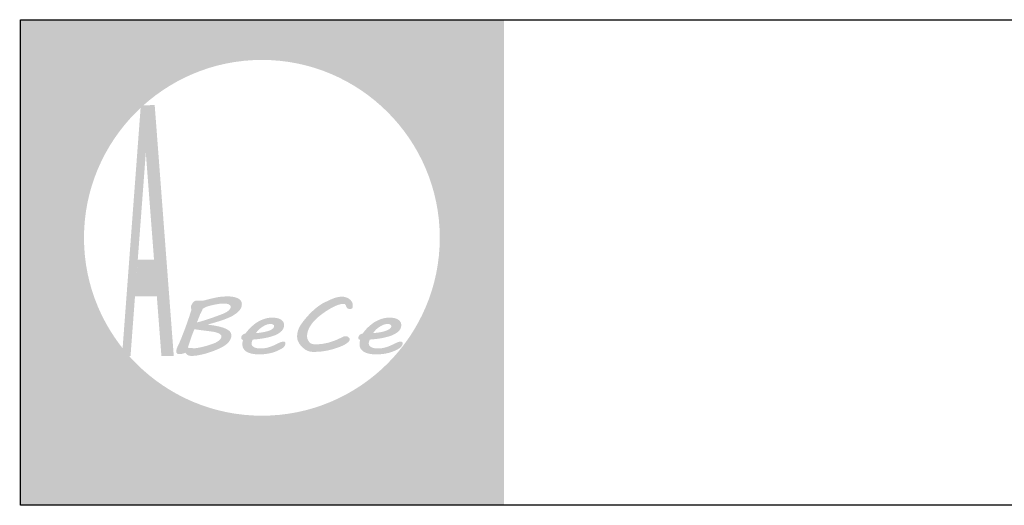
# Model space of a CAD drawing. Header units: millimetres. Extents: x -5773 to -2898, y -9833 to -1081.
# Tile 46 of 53: x -3211 to -3083, y -2702 to -2639. Entities that reach past the tile are written whole.
import ezdxf

# ---------------------------------------------------------------- set-up
doc = ezdxf.new("R2010")
doc.units = ezdxf.units.MM
doc.header["$LTSCALE"] = 25
doc.layers.add('a-tabelka_Nr_pióra__7', color=7, linetype='Continuous', lineweight=13)
doc.layers.add('Warstwa 1', color=7, linetype='Continuous')

msp = doc.modelspace()

# ---------------------------------------------------------------- hatches: boundary and pattern name
at = {"linetype": 'Continuous', "lineweight": 0}
h = msp.add_hatch(color=254, dxfattribs=at)
edge = h.paths.add_edge_path()
edge.add_spline(control_points=[(-3176.58, -2693.48), (-3176.58, -2693.48), (-3176.23, -2693.9), (-3176.23, -2693.9), (-3176.23, -2693.9), (-3175.87, -2693.43), (-3175.87, -2693.43), (-3175.87, -2693.43), (-3176.23, -2693.01), (-3176.23, -2693.01), (-3176.23, -2693.01), (-3176.58, -2693.48), (-3176.58, -2693.48)], knot_values=[0, 0, 0, 0, 0.25, 0.25, 0.25, 0.5, 0.5, 0.5, 0.75, 0.75, 0.75, 1, 1, 1, 1], degree=3, periodic=0)
edge = h.paths.add_edge_path()
edge.add_spline(control_points=[(-3177.72, -2700.67), (-3177.72, -2700.67), (-3177.57, -2701.13), (-3177.57, -2701.13), (-3177.57, -2701.13), (-3177.49, -2701.13), (-3177.49, -2701.13), (-3176.94, -2701.13), (-3176.54, -2700.99), (-3176.32, -2700.71), (-3176.1, -2700.43), (-3175.99, -2699.92), (-3175.99, -2699.18), (-3175.99, -2699.18), (-3175.99, -2694.85), (-3175.99, -2694.85), (-3175.99, -2694.85), (-3176.47, -2694.91), (-3176.47, -2694.91), (-3176.47, -2694.91), (-3176.47, -2699.18), (-3176.47, -2699.18), (-3176.47, -2699.8), (-3176.54, -2700.2), (-3176.7, -2700.39), (-3176.86, -2700.57), (-3177.16, -2700.67), (-3177.59, -2700.67), (-3177.59, -2700.67), (-3177.72, -2700.67), (-3177.72, -2700.67)], knot_values=[0, 0, 0, 0, 0.1, 0.1, 0.1, 0.2, 0.2, 0.2, 0.3, 0.3, 0.3, 0.4, 0.4, 0.4, 0.5, 0.5, 0.5, 0.6, 0.6, 0.6, 0.7, 0.7, 0.7, 0.8, 0.8, 0.8, 0.9, 0.9, 0.9, 1, 1, 1, 1], degree=3, periodic=0)
h = msp.add_hatch(color=254, dxfattribs=at)
edge = h.paths.add_edge_path()
edge.add_spline(control_points=[(-3164.82, -2699.46), (-3164.82, -2699.46), (-3164.82, -2698.96), (-3164.82, -2698.96), (-3164.9, -2698.98), (-3164.98, -2698.99), (-3165.05, -2699), (-3165.12, -2699.01), (-3165.18, -2699.01), (-3165.24, -2699.01), (-3165.5, -2699.01), (-3165.69, -2698.93), (-3165.79, -2698.77), (-3165.89, -2698.61), (-3165.95, -2698.29), (-3165.95, -2697.8), (-3165.95, -2697.8), (-3165.95, -2695.41), (-3165.95, -2695.41), (-3165.95, -2695.41), (-3164.86, -2695.41), (-3164.86, -2695.41), (-3164.86, -2695.41), (-3164.86, -2694.91), (-3164.86, -2694.91), (-3164.86, -2694.91), (-3165.95, -2694.91), (-3165.95, -2694.91), (-3165.95, -2694.91), (-3165.95, -2693.52), (-3165.95, -2693.52), (-3165.95, -2693.52), (-3166.41, -2693.83), (-3166.41, -2693.83), (-3166.41, -2693.83), (-3166.41, -2694.91), (-3166.41, -2694.91), (-3166.41, -2694.91), (-3166.88, -2694.91), (-3166.88, -2694.91), (-3166.88, -2694.91), (-3167.01, -2695.41), (-3167.01, -2695.41), (-3167.01, -2695.41), (-3166.41, -2695.41), (-3166.41, -2695.41), (-3166.41, -2695.41), (-3166.41, -2697.73), (-3166.41, -2697.73), (-3166.41, -2698.42), (-3166.32, -2698.88), (-3166.15, -2699.14), (-3165.98, -2699.4), (-3165.68, -2699.52), (-3165.26, -2699.52), (-3165.2, -2699.52), (-3165.13, -2699.52), (-3165.05, -2699.51), (-3164.98, -2699.5), (-3164.9, -2699.48), (-3164.82, -2699.46)], knot_values=[0, 0, 0, 0, 0.05, 0.05, 0.05, 0.1, 0.1, 0.1, 0.15, 0.15, 0.15, 0.2, 0.2, 0.2, 0.25, 0.25, 0.25, 0.3, 0.3, 0.3, 0.35, 0.35, 0.35, 0.4, 0.4, 0.4, 0.45, 0.45, 0.45, 0.5, 0.5, 0.5, 0.55, 0.55, 0.55, 0.6, 0.6, 0.6, 0.65, 0.65, 0.65, 0.7, 0.7, 0.7, 0.75, 0.75, 0.75, 0.8, 0.8, 0.8, 0.85, 0.85, 0.85, 0.9, 0.9, 0.9, 0.95, 0.95, 0.95, 1, 1, 1, 1], degree=3, periodic=0)
h = msp.add_hatch(color=254, dxfattribs=at)
edge = h.paths.add_edge_path()
edge.add_spline(control_points=[(-3188.72, -2694.91), (-3188.72, -2694.91), (-3188.72, -2701.13), (-3188.72, -2701.13), (-3188.72, -2701.13), (-3188.25, -2701.07), (-3188.25, -2701.07), (-3188.25, -2701.07), (-3188.25, -2698.55), (-3188.25, -2698.55), (-3188.05, -2698.89), (-3187.8, -2699.14), (-3187.51, -2699.31), (-3187.22, -2699.49), (-3186.89, -2699.57), (-3186.53, -2699.57), (-3185.91, -2699.57), (-3185.39, -2699.34), (-3184.97, -2698.89), (-3184.55, -2698.43), (-3184.34, -2697.86), (-3184.34, -2697.19), (-3184.34, -2696.51), (-3184.55, -2695.95), (-3184.97, -2695.49), (-3185.39, -2695.04), (-3185.91, -2694.81), (-3186.53, -2694.81), (-3186.88, -2694.81), (-3187.2, -2694.9), (-3187.49, -2695.07), (-3187.78, -2695.24), (-3188.04, -2695.49), (-3188.25, -2695.81), (-3188.25, -2695.81), (-3188.25, -2694.85), (-3188.25, -2694.85), (-3188.25, -2694.85), (-3188.72, -2694.91), (-3188.72, -2694.91)], knot_values=[0, 0, 0, 0, 0.076923, 0.076923, 0.076923, 0.153846, 0.153846, 0.153846, 0.230769, 0.230769, 0.230769, 0.307692, 0.307692, 0.307692, 0.384615, 0.384615, 0.384615, 0.461538, 0.461538, 0.461538, 0.538462, 0.538462, 0.538462, 0.615385, 0.615385, 0.615385, 0.692308, 0.692308, 0.692308, 0.769231, 0.769231, 0.769231, 0.846154, 0.846154, 0.846154, 0.923077, 0.923077, 0.923077, 1, 1, 1, 1], degree=3, periodic=0)
edge = h.paths.add_edge_path(flags=16)
edge.add_spline(control_points=[(-3188.25, -2697.18), (-3188.25, -2696.66), (-3188.09, -2696.22), (-3187.75, -2695.85), (-3187.42, -2695.49), (-3187.01, -2695.3), (-3186.53, -2695.3), (-3186.06, -2695.3), (-3185.65, -2695.49), (-3185.32, -2695.85), (-3184.98, -2696.22), (-3184.82, -2696.66), (-3184.82, -2697.18), (-3184.82, -2697.7), (-3184.98, -2698.15), (-3185.32, -2698.52), (-3185.65, -2698.88), (-3186.06, -2699.07), (-3186.53, -2699.07), (-3187.01, -2699.07), (-3187.42, -2698.88), (-3187.75, -2698.52), (-3188.09, -2698.15), (-3188.25, -2697.7), (-3188.25, -2697.18)], knot_values=[0, 0, 0, 0, 0.125, 0.125, 0.125, 0.25, 0.25, 0.25, 0.375, 0.375, 0.375, 0.5, 0.5, 0.5, 0.625, 0.625, 0.625, 0.75, 0.75, 0.75, 0.875, 0.875, 0.875, 1, 1, 1, 1], degree=3, periodic=0)
h = msp.add_hatch(color=254, dxfattribs=at)
edge = h.paths.add_edge_path()
edge.add_spline(control_points=[(-3183.67, -2699.52), (-3183.67, -2699.52), (-3183.21, -2699.46), (-3183.21, -2699.46), (-3183.21, -2699.46), (-3183.21, -2697.74), (-3183.21, -2697.74), (-3183.21, -2696.95), (-3183.09, -2696.35), (-3182.87, -2695.94), (-3182.64, -2695.54), (-3182.29, -2695.32), (-3181.82, -2695.27), (-3181.82, -2695.27), (-3181.63, -2694.76), (-3181.63, -2694.76), (-3181.63, -2694.76), (-3181.74, -2694.76), (-3181.74, -2694.76), (-3182.07, -2694.76), (-3182.35, -2694.85), (-3182.59, -2695.03), (-3182.83, -2695.21), (-3183.04, -2695.48), (-3183.21, -2695.83), (-3183.21, -2695.83), (-3183.21, -2694.85), (-3183.21, -2694.85), (-3183.21, -2694.85), (-3183.67, -2694.91), (-3183.67, -2694.91), (-3183.67, -2694.91), (-3183.67, -2699.52), (-3183.67, -2699.52)], knot_values=[0, 0, 0, 0, 0.090909, 0.090909, 0.090909, 0.181818, 0.181818, 0.181818, 0.272727, 0.272727, 0.272727, 0.363636, 0.363636, 0.363636, 0.454545, 0.454545, 0.454545, 0.545455, 0.545455, 0.545455, 0.636364, 0.636364, 0.636364, 0.727273, 0.727273, 0.727273, 0.818182, 0.818182, 0.818182, 0.909091, 0.909091, 0.909091, 1, 1, 1, 1], degree=3, periodic=0)
h = msp.add_hatch(color=254, dxfattribs=at)
edge = h.paths.add_edge_path()
edge.add_spline(control_points=[(-3181.6, -2697.19), (-3181.6, -2697.86), (-3181.39, -2698.43), (-3180.96, -2698.89), (-3180.54, -2699.34), (-3180.02, -2699.57), (-3179.39, -2699.57), (-3178.77, -2699.57), (-3178.25, -2699.34), (-3177.83, -2698.89), (-3177.41, -2698.43), (-3177.2, -2697.86), (-3177.2, -2697.19), (-3177.2, -2696.51), (-3177.41, -2695.95), (-3177.83, -2695.49), (-3178.25, -2695.04), (-3178.77, -2694.81), (-3179.39, -2694.81), (-3180.02, -2694.81), (-3180.55, -2695.04), (-3180.97, -2695.49), (-3181.39, -2695.95), (-3181.6, -2696.51), (-3181.6, -2697.19)], knot_values=[0, 0, 0, 0, 0.125, 0.125, 0.125, 0.25, 0.25, 0.25, 0.375, 0.375, 0.375, 0.5, 0.5, 0.5, 0.625, 0.625, 0.625, 0.75, 0.75, 0.75, 0.875, 0.875, 0.875, 1, 1, 1, 1], degree=3, periodic=0)
edge = h.paths.add_edge_path(flags=16)
edge.add_spline(control_points=[(-3181.12, -2697.18), (-3181.12, -2696.66), (-3180.95, -2696.22), (-3180.61, -2695.85), (-3180.28, -2695.49), (-3179.87, -2695.3), (-3179.39, -2695.3), (-3178.92, -2695.3), (-3178.51, -2695.49), (-3178.18, -2695.85), (-3177.84, -2696.22), (-3177.68, -2696.66), (-3177.68, -2697.18), (-3177.68, -2697.7), (-3177.84, -2698.15), (-3178.18, -2698.52), (-3178.51, -2698.88), (-3178.92, -2699.07), (-3179.39, -2699.07), (-3179.87, -2699.07), (-3180.28, -2698.88), (-3180.61, -2698.52), (-3180.95, -2698.15), (-3181.12, -2697.7), (-3181.12, -2697.18)], knot_values=[0, 0, 0, 0, 0.125, 0.125, 0.125, 0.25, 0.25, 0.25, 0.375, 0.375, 0.375, 0.5, 0.5, 0.5, 0.625, 0.625, 0.625, 0.75, 0.75, 0.75, 0.875, 0.875, 0.875, 1, 1, 1, 1], degree=3, periodic=0)
h = msp.add_hatch(color=254, dxfattribs=at)
edge = h.paths.add_edge_path()
edge.add_spline(control_points=[(-3171.46, -2698.92), (-3171.46, -2698.92), (-3171.46, -2698.26), (-3171.46, -2698.26), (-3171.78, -2698.54), (-3172.07, -2698.74), (-3172.33, -2698.86), (-3172.59, -2698.98), (-3172.85, -2699.04), (-3173.11, -2699.04), (-3173.44, -2699.04), (-3173.74, -2698.95), (-3174.01, -2698.77), (-3174.28, -2698.59), (-3174.49, -2698.34), (-3174.64, -2698.01), (-3174.64, -2698.01), (-3171.38, -2695.9), (-3171.38, -2695.9), (-3171.54, -2695.55), (-3171.77, -2695.28), (-3172.07, -2695.09), (-3172.37, -2694.91), (-3172.72, -2694.81), (-3173.11, -2694.81), (-3173.74, -2694.81), (-3174.26, -2695.04), (-3174.69, -2695.49), (-3175.11, -2695.94), (-3175.32, -2696.51), (-3175.32, -2697.19), (-3175.32, -2697.86), (-3175.11, -2698.43), (-3174.69, -2698.89), (-3174.27, -2699.34), (-3173.75, -2699.57), (-3173.11, -2699.57), (-3172.82, -2699.57), (-3172.55, -2699.52), (-3172.28, -2699.41), (-3172.01, -2699.31), (-3171.74, -2699.14), (-3171.46, -2698.92)], knot_values=[0, 0, 0, 0, 0.071429, 0.071429, 0.071429, 0.142857, 0.142857, 0.142857, 0.214286, 0.214286, 0.214286, 0.285714, 0.285714, 0.285714, 0.357143, 0.357143, 0.357143, 0.428571, 0.428571, 0.428571, 0.5, 0.5, 0.5, 0.571429, 0.571429, 0.571429, 0.642857, 0.642857, 0.642857, 0.714286, 0.714286, 0.714286, 0.785714, 0.785714, 0.785714, 0.857143, 0.857143, 0.857143, 0.928571, 0.928571, 0.928571, 1, 1, 1, 1], degree=3, periodic=0)
edge = h.paths.add_edge_path(flags=16)
edge.add_spline(control_points=[(-3174.81, -2697.58), (-3174.81, -2697.51), (-3174.82, -2697.45), (-3174.82, -2697.39), (-3174.82, -2697.33), (-3174.82, -2697.26), (-3174.82, -2697.17), (-3174.82, -2696.65), (-3174.66, -2696.21), (-3174.33, -2695.85), (-3174, -2695.49), (-3173.59, -2695.31), (-3173.11, -2695.31), (-3172.88, -2695.31), (-3172.68, -2695.35), (-3172.5, -2695.43), (-3172.33, -2695.51), (-3172.18, -2695.63), (-3172.06, -2695.79), (-3172.06, -2695.79), (-3174.81, -2697.58), (-3174.81, -2697.58)], knot_values=[0, 0, 0, 0, 0.142857, 0.142857, 0.142857, 0.285714, 0.285714, 0.285714, 0.428571, 0.428571, 0.428571, 0.571429, 0.571429, 0.571429, 0.714286, 0.714286, 0.714286, 0.857143, 0.857143, 0.857143, 1, 1, 1, 1], degree=3, periodic=0)
h = msp.add_hatch(color=254, dxfattribs=at)
edge = h.paths.add_edge_path()
edge.add_spline(control_points=[(-3167.27, -2699.01), (-3167.27, -2699.01), (-3167.58, -2698.6), (-3167.58, -2698.6), (-3167.78, -2698.75), (-3167.99, -2698.87), (-3168.2, -2698.95), (-3168.41, -2699.03), (-3168.62, -2699.07), (-3168.82, -2699.07), (-3169.3, -2699.07), (-3169.7, -2698.88), (-3170.04, -2698.52), (-3170.38, -2698.15), (-3170.55, -2697.7), (-3170.55, -2697.18), (-3170.55, -2696.67), (-3170.38, -2696.22), (-3170.04, -2695.85), (-3169.7, -2695.49), (-3169.3, -2695.3), (-3168.82, -2695.3), (-3168.6, -2695.3), (-3168.4, -2695.34), (-3168.2, -2695.41), (-3168.01, -2695.48), (-3167.81, -2695.59), (-3167.6, -2695.74), (-3167.6, -2695.74), (-3167.29, -2695.33), (-3167.29, -2695.33), (-3167.52, -2695.15), (-3167.76, -2695.02), (-3168.01, -2694.94), (-3168.26, -2694.85), (-3168.53, -2694.81), (-3168.82, -2694.81), (-3169.45, -2694.81), (-3169.97, -2695.04), (-3170.4, -2695.49), (-3170.82, -2695.94), (-3171.03, -2696.51), (-3171.03, -2697.19), (-3171.03, -2697.86), (-3170.82, -2698.43), (-3170.39, -2698.89), (-3169.97, -2699.34), (-3169.45, -2699.57), (-3168.82, -2699.57), (-3168.56, -2699.57), (-3168.29, -2699.52), (-3168.02, -2699.43), (-3167.75, -2699.33), (-3167.5, -2699.19), (-3167.27, -2699.01)], knot_values=[0, 0, 0, 0, 0.055556, 0.055556, 0.055556, 0.111111, 0.111111, 0.111111, 0.166667, 0.166667, 0.166667, 0.222222, 0.222222, 0.222222, 0.277778, 0.277778, 0.277778, 0.333333, 0.333333, 0.333333, 0.388889, 0.388889, 0.388889, 0.444444, 0.444444, 0.444444, 0.5, 0.5, 0.5, 0.555556, 0.555556, 0.555556, 0.611111, 0.611111, 0.611111, 0.666667, 0.666667, 0.666667, 0.722222, 0.722222, 0.722222, 0.777778, 0.777778, 0.777778, 0.833333, 0.833333, 0.833333, 0.888889, 0.888889, 0.888889, 0.944444, 0.944444, 0.944444, 1, 1, 1, 1], degree=3, periodic=0)
h = msp.add_hatch(color=160, dxfattribs=at)
edge = h.paths.add_edge_path()
edge.add_spline(control_points=[(-3191.96, -2695.87), (-3192.9, -2695.87), (-3193.67, -2696.64), (-3193.67, -2697.58), (-3193.67, -2698.52), (-3192.9, -2699.29), (-3191.96, -2699.29), (-3191.02, -2699.29), (-3190.25, -2698.52), (-3190.25, -2697.58), (-3190.25, -2696.64), (-3191.02, -2695.87), (-3191.96, -2695.87)], knot_values=[0, 0, 0, 0, 0.25, 0.25, 0.25, 0.5, 0.5, 0.5, 0.75, 0.75, 0.75, 1, 1, 1, 1], degree=3, periodic=0)
at = {"layer": 'a-tabelka_Nr_pióra__7', "linetype": 'Continuous', "lineweight": 0}
h = msp.add_hatch(color=256, dxfattribs=at)
edge = h.paths.add_edge_path()
edge.add_spline(control_points=[(-3210.85, -2638.67), (-3210.85, -2638.67), (-3210.85, -2701.56), (-3210.85, -2701.56), (-3210.85, -2701.56), (-3148.1, -2701.56), (-3148.1, -2701.56), (-3148.1, -2701.56), (-3148.1, -2638.67), (-3148.1, -2638.67), (-3148.1, -2638.67), (-3210.85, -2638.67), (-3210.85, -2638.67)], knot_values=[0, 0, 0, 0, 0.25, 0.25, 0.25, 0.5, 0.5, 0.5, 0.75, 0.75, 0.75, 1, 1, 1, 1], degree=3, periodic=0)
edge = h.paths.add_edge_path(flags=16)
edge.add_spline(control_points=[(-3179.47, -2643.88), (-3166.78, -2643.88), (-3156.43, -2654.23), (-3156.43, -2666.92), (-3156.43, -2679.61), (-3166.78, -2689.96), (-3179.47, -2689.96), (-3192.16, -2689.96), (-3202.52, -2679.61), (-3202.52, -2666.92), (-3202.52, -2654.23), (-3192.16, -2643.88), (-3179.47, -2643.88)], knot_values=[0, 0, 0, 0, 0.25, 0.25, 0.25, 0.5, 0.5, 0.5, 0.75, 0.75, 0.75, 1, 1, 1, 1], degree=3, periodic=0)
h = msp.add_hatch(dxfattribs=at)
h.set_pattern_fill('ANSI32', color=256, scale=4.951524, style=0)
h.set_pattern_definition([(45, (-3169.4551, -2703.2846), (-1.31297, 1.31297), []), (45, (-3168.5798, -2703.2846), (-1.31297, 1.31297), [])])
edge = h.paths.add_edge_path()
edge.add_spline(control_points=[(-3195.91, -2674.49), (-3195.91, -2674.49), (-3193.11, -2674.49), (-3193.11, -2674.49), (-3193.11, -2674.49), (-3192.49, -2682.21), (-3192.49, -2682.21), (-3192.49, -2682.21), (-3190.89, -2682.21), (-3190.89, -2682.21), (-3190.89, -2682.21), (-3193.37, -2649.78), (-3193.37, -2649.78), (-3193.37, -2649.78), (-3195.16, -2649.78), (-3195.16, -2649.78), (-3195.16, -2649.78), (-3197.59, -2682.21), (-3197.59, -2682.21), (-3197.59, -2682.21), (-3196.49, -2682.21), (-3196.49, -2682.21), (-3196.49, -2682.21), (-3195.91, -2674.49), (-3195.91, -2674.49)], knot_values=[0, 0, 0, 0, 0.125, 0.125, 0.125, 0.25, 0.25, 0.25, 0.375, 0.375, 0.375, 0.5, 0.5, 0.5, 0.625, 0.625, 0.625, 0.75, 0.75, 0.75, 0.875, 0.875, 0.875, 1, 1, 1, 1], degree=3, periodic=0)
edge = h.paths.add_edge_path(flags=16)
edge.add_spline(control_points=[(-3195.91, -2674.49), (-3195.91, -2674.49), (-3196.49, -2682.21), (-3196.49, -2682.21), (-3196.49, -2682.21), (-3197.59, -2682.21), (-3197.59, -2682.21), (-3197.59, -2682.21), (-3195.16, -2649.78), (-3195.16, -2649.78), (-3195.16, -2649.78), (-3193.37, -2649.78), (-3193.37, -2649.78), (-3193.37, -2649.78), (-3190.89, -2682.21), (-3190.89, -2682.21), (-3190.89, -2682.21), (-3192.49, -2682.21), (-3192.49, -2682.21), (-3192.49, -2682.21), (-3193.11, -2674.49), (-3193.11, -2674.49), (-3193.11, -2674.49), (-3195.91, -2674.49), (-3195.91, -2674.49)], knot_values=[0, 0, 0, 0, 0.125, 0.125, 0.125, 0.25, 0.25, 0.25, 0.375, 0.375, 0.375, 0.5, 0.5, 0.5, 0.625, 0.625, 0.625, 0.75, 0.75, 0.75, 0.875, 0.875, 0.875, 1, 1, 1, 1], degree=3, periodic=0)
edge = h.paths.add_edge_path(flags=0)
edge.add_spline(control_points=[(-3193.44, -2669.75), (-3193.44, -2669.75), (-3195.54, -2669.75), (-3195.54, -2669.75), (-3195.54, -2669.75), (-3194.51, -2655.9), (-3194.51, -2655.9), (-3194.51, -2655.9), (-3193.44, -2669.75), (-3193.44, -2669.75)], knot_values=[0, 0, 0, 0, 0.333333, 0.333333, 0.333333, 0.666667, 0.666667, 0.666667, 1, 1, 1, 1], degree=3, periodic=0)
edge = h.paths.add_edge_path(flags=0)
edge.add_spline(control_points=[(-3193.44, -2669.75), (-3193.44, -2669.75), (-3194.51, -2655.9), (-3194.51, -2655.9), (-3194.51, -2655.9), (-3195.54, -2669.75), (-3195.54, -2669.75), (-3195.54, -2669.75), (-3193.44, -2669.75), (-3193.44, -2669.75)], knot_values=[0, 0, 0, 0, 0.333333, 0.333333, 0.333333, 0.666667, 0.666667, 0.666667, 1, 1, 1, 1], degree=3, periodic=0)
h = msp.add_hatch(color=256, dxfattribs=at)
edge = h.paths.add_edge_path()
edge.add_spline(control_points=[(-3183.43, -2679.57), (-3183.43, -2679.39), (-3183.49, -2679.22), (-3183.61, -2679.07), (-3183.73, -2678.93), (-3183.92, -2678.8), (-3184.18, -2678.68), (-3184.43, -2678.57), (-3184.75, -2678.47), (-3185.14, -2678.38), (-3185.53, -2678.3), (-3185.99, -2678.22), (-3186.52, -2678.16), (-3185.85, -2677.98), (-3185.24, -2677.8), (-3184.7, -2677.62), (-3184.15, -2677.44), (-3183.68, -2677.24), (-3183.29, -2677.03), (-3182.9, -2676.81), (-3182.6, -2676.58), (-3182.39, -2676.34), (-3182.17, -2676.09), (-3182.07, -2675.81), (-3182.07, -2675.5), (-3182.07, -2675.32), (-3182.12, -2675.16), (-3182.22, -2675.04), (-3182.33, -2674.91), (-3182.47, -2674.81), (-3182.64, -2674.73), (-3182.82, -2674.65), (-3183.02, -2674.6), (-3183.24, -2674.56), (-3183.46, -2674.52), (-3183.7, -2674.51), (-3183.94, -2674.51), (-3184.13, -2674.51), (-3184.31, -2674.52), (-3184.5, -2674.53), (-3184.68, -2674.54), (-3184.86, -2674.56), (-3185.06, -2674.59), (-3185.25, -2674.62), (-3185.45, -2674.66), (-3185.67, -2674.71), (-3185.88, -2674.76), (-3186.12, -2674.81), (-3186.38, -2674.88), (-3186.55, -2674.93), (-3186.69, -2674.96), (-3186.8, -2674.99), (-3186.9, -2675.02), (-3186.99, -2675.04), (-3187.06, -2675.05), (-3187.12, -2675.06), (-3187.18, -2675.07), (-3187.22, -2675.08), (-3187.26, -2675.08), (-3187.31, -2675.08), (-3187.35, -2675.08), (-3187.45, -2675.08), (-3187.56, -2675.08), (-3187.67, -2675.07), (-3187.8, -2675.06), (-3187.9, -2675.06), (-3187.97, -2675.06), (-3188.05, -2675.06), (-3188.13, -2675.08), (-3188.2, -2675.13), (-3188.27, -2675.17), (-3188.33, -2675.23), (-3188.39, -2675.3), (-3188.45, -2675.37), (-3188.5, -2675.45), (-3188.54, -2675.53), (-3188.59, -2675.61), (-3188.62, -2675.68), (-3188.64, -2675.74), (-3188.64, -2675.74), (-3188.63, -2675.73), (-3188.63, -2675.73), (-3188.63, -2675.73), (-3188.67, -2675.82), (-3188.67, -2675.82), (-3188.67, -2675.82), (-3188.66, -2675.89), (-3188.66, -2675.89), (-3188.65, -2675.94), (-3188.65, -2675.99), (-3188.64, -2676.05), (-3188.64, -2676.11), (-3188.63, -2676.16), (-3188.62, -2676.21), (-3188.62, -2676.26), (-3188.62, -2676.29), (-3188.62, -2676.3), (-3188.62, -2676.3), (-3188.81, -2676.9), (-3188.81, -2676.9), (-3188.9, -2677.19), (-3189.01, -2677.49), (-3189.12, -2677.81), (-3189.23, -2678.13), (-3189.35, -2678.45), (-3189.47, -2678.78), (-3189.59, -2679.11), (-3189.72, -2679.43), (-3189.85, -2679.76), (-3189.98, -2680.09), (-3190.11, -2680.4), (-3190.24, -2680.69), (-3190.32, -2680.85), (-3190.4, -2681.01), (-3190.47, -2681.18), (-3190.53, -2681.34), (-3190.56, -2681.51), (-3190.56, -2681.69), (-3190.56, -2681.72), (-3190.56, -2681.75), (-3190.54, -2681.78), (-3190.53, -2681.82), (-3190.51, -2681.85), (-3190.48, -2681.87), (-3190.46, -2681.9), (-3190.43, -2681.92), (-3190.4, -2681.94), (-3190.37, -2681.96), (-3190.33, -2681.97), (-3190.3, -2681.97), (-3190.3, -2681.97), (-3190.11, -2681.97), (-3190.11, -2681.97), (-3189.99, -2681.97), (-3189.86, -2681.96), (-3189.74, -2681.93), (-3189.62, -2681.9), (-3189.51, -2681.85), (-3189.4, -2681.79), (-3189.33, -2681.87), (-3189.27, -2681.94), (-3189.21, -2682), (-3189.15, -2682.05), (-3189.09, -2682.1), (-3189.03, -2682.13), (-3188.96, -2682.16), (-3188.89, -2682.18), (-3188.82, -2682.2), (-3188.74, -2682.21), (-3188.65, -2682.21), (-3188.55, -2682.21), (-3188.34, -2682.21), (-3188.12, -2682.2), (-3187.88, -2682.16), (-3187.65, -2682.12), (-3187.41, -2682.07), (-3187.16, -2682.02), (-3186.91, -2681.95), (-3186.67, -2681.89), (-3186.42, -2681.81), (-3186.18, -2681.73), (-3185.95, -2681.65), (-3185.73, -2681.57), (-3185.51, -2681.48), (-3185.31, -2681.4), (-3185.12, -2681.32), (-3184.93, -2681.24), (-3184.77, -2681.16), (-3184.64, -2681.09), (-3184.22, -2680.86), (-3183.91, -2680.61), (-3183.72, -2680.35), (-3183.52, -2680.08), (-3183.43, -2679.83), (-3183.43, -2679.57)], knot_values=[0, 0, 0, 0, 0.017241, 0.017241, 0.017241, 0.034483, 0.034483, 0.034483, 0.051724, 0.051724, 0.051724, 0.068966, 0.068966, 0.068966, 0.086207, 0.086207, 0.086207, 0.103448, 0.103448, 0.103448, 0.12069, 0.12069, 0.12069, 0.137931, 0.137931, 0.137931, 0.155172, 0.155172, 0.155172, 0.172414, 0.172414, 0.172414, 0.189655, 0.189655, 0.189655, 0.206897, 0.206897, 0.206897, 0.224138, 0.224138, 0.224138, 0.241379, 0.241379, 0.241379, 0.258621, 0.258621, 0.258621, 0.275862, 0.275862, 0.275862, 0.293103, 0.293103, 0.293103, 0.310345, 0.310345, 0.310345, 0.327586, 0.327586, 0.327586, 0.344828, 0.344828, 0.344828, 0.362069, 0.362069, 0.362069, 0.37931, 0.37931, 0.37931, 0.396552, 0.396552, 0.396552, 0.413793, 0.413793, 0.413793, 0.431034, 0.431034, 0.431034, 0.448276, 0.448276, 0.448276, 0.465517, 0.465517, 0.465517, 0.482759, 0.482759, 0.482759, 0.5, 0.5, 0.5, 0.517241, 0.517241, 0.517241, 0.534483, 0.534483, 0.534483, 0.551724, 0.551724, 0.551724, 0.568966, 0.568966, 0.568966, 0.586207, 0.586207, 0.586207, 0.603448, 0.603448, 0.603448, 0.62069, 0.62069, 0.62069, 0.637931, 0.637931, 0.637931, 0.655172, 0.655172, 0.655172, 0.672414, 0.672414, 0.672414, 0.689655, 0.689655, 0.689655, 0.706897, 0.706897, 0.706897, 0.724138, 0.724138, 0.724138, 0.741379, 0.741379, 0.741379, 0.758621, 0.758621, 0.758621, 0.775862, 0.775862, 0.775862, 0.793103, 0.793103, 0.793103, 0.810345, 0.810345, 0.810345, 0.827586, 0.827586, 0.827586, 0.844828, 0.844828, 0.844828, 0.862069, 0.862069, 0.862069, 0.87931, 0.87931, 0.87931, 0.896552, 0.896552, 0.896552, 0.913793, 0.913793, 0.913793, 0.931034, 0.931034, 0.931034, 0.948276, 0.948276, 0.948276, 0.965517, 0.965517, 0.965517, 0.982759, 0.982759, 0.982759, 1, 1, 1, 1], degree=3, periodic=0)
edge = h.paths.add_edge_path(flags=16)
edge.add_spline(control_points=[(-3185.74, -2679.09), (-3185.44, -2679.15), (-3185.19, -2679.23), (-3185, -2679.33), (-3184.81, -2679.43), (-3184.71, -2679.56), (-3184.71, -2679.7), (-3184.71, -2679.78), (-3184.74, -2679.86), (-3184.79, -2679.94), (-3184.84, -2680.02), (-3184.9, -2680.1), (-3184.98, -2680.17), (-3185.06, -2680.24), (-3185.14, -2680.31), (-3185.24, -2680.36), (-3185.33, -2680.42), (-3185.42, -2680.47), (-3185.51, -2680.52), (-3185.74, -2680.61), (-3185.97, -2680.7), (-3186.22, -2680.78), (-3186.46, -2680.86), (-3186.69, -2680.93), (-3186.93, -2680.99), (-3187.16, -2681.05), (-3187.39, -2681.1), (-3187.61, -2681.14), (-3187.82, -2681.18), (-3188.02, -2681.21), (-3188.2, -2681.23), (-3188.22, -2681.23), (-3188.26, -2681.22), (-3188.34, -2681.22), (-3188.42, -2681.21), (-3188.51, -2681.21), (-3188.62, -2681.2), (-3188.62, -2681.2), (-3189.07, -2681.16), (-3189.07, -2681.16), (-3188.94, -2680.77), (-3188.81, -2680.37), (-3188.68, -2679.98), (-3188.55, -2679.59), (-3188.39, -2679.18), (-3188.22, -2678.75), (-3188.16, -2678.76), (-3188.06, -2678.78), (-3187.92, -2678.8), (-3187.78, -2678.82), (-3187.63, -2678.84), (-3187.46, -2678.87), (-3187.29, -2678.89), (-3187.12, -2678.91), (-3186.93, -2678.94), (-3186.75, -2678.96), (-3186.57, -2678.98), (-3186.41, -2679), (-3186.25, -2679.02), (-3186.11, -2679.04), (-3185.99, -2679.06), (-3185.87, -2679.07), (-3185.78, -2679.09), (-3185.74, -2679.09)], knot_values=[0, 0, 0, 0, 0.047619, 0.047619, 0.047619, 0.095238, 0.095238, 0.095238, 0.142857, 0.142857, 0.142857, 0.190476, 0.190476, 0.190476, 0.238095, 0.238095, 0.238095, 0.285714, 0.285714, 0.285714, 0.333333, 0.333333, 0.333333, 0.380952, 0.380952, 0.380952, 0.428571, 0.428571, 0.428571, 0.47619, 0.47619, 0.47619, 0.52381, 0.52381, 0.52381, 0.571429, 0.571429, 0.571429, 0.619048, 0.619048, 0.619048, 0.666667, 0.666667, 0.666667, 0.714286, 0.714286, 0.714286, 0.761905, 0.761905, 0.761905, 0.809524, 0.809524, 0.809524, 0.857143, 0.857143, 0.857143, 0.904762, 0.904762, 0.904762, 0.952381, 0.952381, 0.952381, 1, 1, 1, 1], degree=3, periodic=0)
edge = h.paths.add_edge_path(flags=0)
edge.add_spline(control_points=[(-3187.89, -2677.88), (-3187.84, -2677.75), (-3187.79, -2677.63), (-3187.74, -2677.51), (-3187.7, -2677.39), (-3187.65, -2677.28), (-3187.61, -2677.19), (-3187.57, -2677.09), (-3187.54, -2677.01), (-3187.52, -2676.93), (-3187.49, -2676.86), (-3187.47, -2676.81), (-3187.46, -2676.77), (-3187.43, -2676.74), (-3187.4, -2676.69), (-3187.36, -2676.63), (-3187.33, -2676.56), (-3187.3, -2676.49), (-3187.26, -2676.42), (-3187.23, -2676.35), (-3187.2, -2676.29), (-3187.18, -2676.23), (-3187.15, -2676.17), (-3187.14, -2676.13), (-3187.12, -2676.11), (-3187.05, -2676.04), (-3186.92, -2675.96), (-3186.71, -2675.88), (-3186.5, -2675.8), (-3186.26, -2675.73), (-3185.99, -2675.66), (-3185.72, -2675.6), (-3185.45, -2675.54), (-3185.16, -2675.5), (-3184.88, -2675.45), (-3184.62, -2675.43), (-3184.39, -2675.43), (-3184.23, -2675.43), (-3184.09, -2675.44), (-3183.98, -2675.47), (-3183.87, -2675.49), (-3183.78, -2675.53), (-3183.71, -2675.57), (-3183.65, -2675.61), (-3183.59, -2675.66), (-3183.56, -2675.71), (-3183.53, -2675.76), (-3183.52, -2675.81), (-3183.52, -2675.86), (-3183.52, -2675.95), (-3183.54, -2676.03), (-3183.59, -2676.11), (-3183.65, -2676.19), (-3183.71, -2676.27), (-3183.8, -2676.34), (-3183.88, -2676.42), (-3183.98, -2676.49), (-3184.08, -2676.55), (-3184.19, -2676.62), (-3184.3, -2676.67), (-3184.41, -2676.72), (-3184.41, -2676.72), (-3184.4, -2676.72), (-3184.4, -2676.72), (-3184.7, -2676.83), (-3185.01, -2676.95), (-3185.32, -2677.06), (-3185.62, -2677.17), (-3185.92, -2677.28), (-3186.22, -2677.38), (-3186.52, -2677.48), (-3186.81, -2677.57), (-3187.09, -2677.66), (-3187.37, -2677.75), (-3187.64, -2677.82), (-3187.89, -2677.88)], knot_values=[0, 0, 0, 0, 0.04, 0.04, 0.04, 0.08, 0.08, 0.08, 0.12, 0.12, 0.12, 0.16, 0.16, 0.16, 0.2, 0.2, 0.2, 0.24, 0.24, 0.24, 0.28, 0.28, 0.28, 0.32, 0.32, 0.32, 0.36, 0.36, 0.36, 0.4, 0.4, 0.4, 0.44, 0.44, 0.44, 0.48, 0.48, 0.48, 0.52, 0.52, 0.52, 0.56, 0.56, 0.56, 0.6, 0.6, 0.6, 0.64, 0.64, 0.64, 0.68, 0.68, 0.68, 0.72, 0.72, 0.72, 0.76, 0.76, 0.76, 0.8, 0.8, 0.8, 0.84, 0.84, 0.84, 0.88, 0.88, 0.88, 0.92, 0.92, 0.92, 0.96, 0.96, 0.96, 1, 1, 1, 1], degree=3, periodic=0)
h = msp.add_hatch(color=256, dxfattribs=at)
edge = h.paths.add_edge_path()
edge.add_spline(control_points=[(-3174.91, -2679.69), (-3174.91, -2679.97), (-3174.85, -2680.22), (-3174.72, -2680.46), (-3174.6, -2680.69), (-3174.41, -2680.93), (-3174.14, -2681.17), (-3174.09, -2681.21), (-3174.03, -2681.26), (-3173.96, -2681.32), (-3173.89, -2681.38), (-3173.79, -2681.44), (-3173.69, -2681.49), (-3173.58, -2681.54), (-3173.46, -2681.59), (-3173.32, -2681.63), (-3173.19, -2681.67), (-3173.04, -2681.69), (-3172.88, -2681.69), (-3172.61, -2681.69), (-3172.39, -2681.69), (-3172.21, -2681.68), (-3172.03, -2681.67), (-3171.88, -2681.66), (-3171.75, -2681.64), (-3171.63, -2681.62), (-3171.51, -2681.61), (-3171.42, -2681.59), (-3171.33, -2681.58), (-3171.23, -2681.56), (-3171.13, -2681.54), (-3171.01, -2681.53), (-3170.86, -2681.49), (-3170.66, -2681.44), (-3170.47, -2681.4), (-3170.26, -2681.34), (-3170.03, -2681.27), (-3169.81, -2681.2), (-3169.58, -2681.12), (-3169.35, -2681.03), (-3169.12, -2680.94), (-3168.91, -2680.84), (-3168.73, -2680.74), (-3168.54, -2680.63), (-3168.39, -2680.53), (-3168.27, -2680.41), (-3168.16, -2680.3), (-3168.1, -2680.19), (-3168.1, -2680.07), (-3168.1, -2680.02), (-3168.11, -2679.97), (-3168.14, -2679.92), (-3168.17, -2679.87), (-3168.21, -2679.83), (-3168.26, -2679.79), (-3168.3, -2679.75), (-3168.36, -2679.72), (-3168.42, -2679.7), (-3168.48, -2679.67), (-3168.54, -2679.66), (-3168.6, -2679.66), (-3168.6, -2679.66), (-3168.78, -2679.66), (-3168.78, -2679.66), (-3169.08, -2679.8), (-3169.38, -2679.94), (-3169.66, -2680.07), (-3169.95, -2680.2), (-3170.24, -2680.31), (-3170.54, -2680.4), (-3170.84, -2680.5), (-3171.15, -2680.57), (-3171.48, -2680.63), (-3171.81, -2680.69), (-3172.16, -2680.71), (-3172.55, -2680.71), (-3172.72, -2680.71), (-3172.88, -2680.69), (-3173, -2680.65), (-3173.13, -2680.61), (-3173.24, -2680.54), (-3173.32, -2680.44), (-3173.4, -2680.35), (-3173.46, -2680.24), (-3173.52, -2680.11), (-3173.59, -2679.99), (-3173.62, -2679.84), (-3173.62, -2679.67), (-3173.62, -2679.46), (-3173.59, -2679.25), (-3173.53, -2679.05), (-3173.47, -2678.85), (-3173.38, -2678.65), (-3173.27, -2678.46), (-3173.17, -2678.27), (-3173.04, -2678.09), (-3172.89, -2677.9), (-3172.74, -2677.72), (-3172.57, -2677.54), (-3172.39, -2677.36), (-3172.27, -2677.26), (-3172.12, -2677.13), (-3171.95, -2677), (-3171.78, -2676.86), (-3171.6, -2676.73), (-3171.4, -2676.59), (-3171.2, -2676.45), (-3170.99, -2676.31), (-3170.77, -2676.18), (-3170.55, -2676.04), (-3170.33, -2675.92), (-3170.11, -2675.82), (-3169.89, -2675.71), (-3169.67, -2675.63), (-3169.46, -2675.57), (-3169.25, -2675.5), (-3169.05, -2675.47), (-3168.87, -2675.47), (-3168.81, -2675.47), (-3168.75, -2675.49), (-3168.71, -2675.52), (-3168.68, -2675.56), (-3168.64, -2675.6), (-3168.62, -2675.64), (-3168.59, -2675.69), (-3168.57, -2675.74), (-3168.55, -2675.8), (-3168.53, -2675.86), (-3168.51, -2675.91), (-3168.48, -2675.96), (-3168.44, -2676), (-3168.4, -2676.05), (-3168.34, -2676.08), (-3168.28, -2676.11), (-3168.2, -2676.13), (-3168.11, -2676.13), (-3168.04, -2676.13), (-3167.98, -2676.12), (-3167.92, -2676.12), (-3167.87, -2676.11), (-3167.83, -2676.09), (-3167.8, -2676.06), (-3167.76, -2676.03), (-3167.74, -2675.98), (-3167.72, -2675.92), (-3167.71, -2675.86), (-3167.7, -2675.78), (-3167.7, -2675.67), (-3167.7, -2675.51), (-3167.73, -2675.37), (-3167.81, -2675.23), (-3167.88, -2675.1), (-3167.99, -2674.98), (-3168.11, -2674.88), (-3168.24, -2674.77), (-3168.4, -2674.69), (-3168.57, -2674.63), (-3168.74, -2674.57), (-3168.92, -2674.54), (-3169.11, -2674.54), (-3169.3, -2674.54), (-3169.49, -2674.57), (-3169.68, -2674.61), (-3169.87, -2674.66), (-3170.06, -2674.71), (-3170.24, -2674.78), (-3170.43, -2674.85), (-3170.61, -2674.93), (-3170.78, -2675.01), (-3170.96, -2675.1), (-3171.13, -2675.18), (-3171.29, -2675.26), (-3171.29, -2675.26), (-3171.28, -2675.25), (-3171.28, -2675.25), (-3171.54, -2675.36), (-3171.8, -2675.52), (-3172.09, -2675.73), (-3172.37, -2675.93), (-3172.65, -2676.16), (-3172.93, -2676.43), (-3173.21, -2676.69), (-3173.48, -2676.98), (-3173.75, -2677.29), (-3174.02, -2677.6), (-3174.26, -2677.92), (-3174.48, -2678.26), (-3174.64, -2678.5), (-3174.75, -2678.75), (-3174.81, -2679), (-3174.88, -2679.26), (-3174.91, -2679.49), (-3174.91, -2679.69)], knot_values=[0, 0, 0, 0, 0.015625, 0.015625, 0.015625, 0.03125, 0.03125, 0.03125, 0.046875, 0.046875, 0.046875, 0.0625, 0.0625, 0.0625, 0.078125, 0.078125, 0.078125, 0.09375, 0.09375, 0.09375, 0.109375, 0.109375, 0.109375, 0.125, 0.125, 0.125, 0.140625, 0.140625, 0.140625, 0.15625, 0.15625, 0.15625, 0.171875, 0.171875, 0.171875, 0.1875, 0.1875, 0.1875, 0.203125, 0.203125, 0.203125, 0.21875, 0.21875, 0.21875, 0.234375, 0.234375, 0.234375, 0.25, 0.25, 0.25, 0.265625, 0.265625, 0.265625, 0.28125, 0.28125, 0.28125, 0.296875, 0.296875, 0.296875, 0.3125, 0.3125, 0.3125, 0.328125, 0.328125, 0.328125, 0.34375, 0.34375, 0.34375, 0.359375, 0.359375, 0.359375, 0.375, 0.375, 0.375, 0.390625, 0.390625, 0.390625, 0.40625, 0.40625, 0.40625, 0.421875, 0.421875, 0.421875, 0.4375, 0.4375, 0.4375, 0.453125, 0.453125, 0.453125, 0.46875, 0.46875, 0.46875, 0.484375, 0.484375, 0.484375, 0.5, 0.5, 0.5, 0.515625, 0.515625, 0.515625, 0.53125, 0.53125, 0.53125, 0.546875, 0.546875, 0.546875, 0.5625, 0.5625, 0.5625, 0.578125, 0.578125, 0.578125, 0.59375, 0.59375, 0.59375, 0.609375, 0.609375, 0.609375, 0.625, 0.625, 0.625, 0.640625, 0.640625, 0.640625, 0.65625, 0.65625, 0.65625, 0.671875, 0.671875, 0.671875, 0.6875, 0.6875, 0.6875, 0.703125, 0.703125, 0.703125, 0.71875, 0.71875, 0.71875, 0.734375, 0.734375, 0.734375, 0.75, 0.75, 0.75, 0.765625, 0.765625, 0.765625, 0.78125, 0.78125, 0.78125, 0.796875, 0.796875, 0.796875, 0.8125, 0.8125, 0.8125, 0.828125, 0.828125, 0.828125, 0.84375, 0.84375, 0.84375, 0.859375, 0.859375, 0.859375, 0.875, 0.875, 0.875, 0.890625, 0.890625, 0.890625, 0.90625, 0.90625, 0.90625, 0.921875, 0.921875, 0.921875, 0.9375, 0.9375, 0.9375, 0.953125, 0.953125, 0.953125, 0.96875, 0.96875, 0.96875, 0.984375, 0.984375, 0.984375, 1, 1, 1, 1], degree=3, periodic=0)
h = msp.add_hatch(color=256, dxfattribs=at)
edge = h.paths.add_edge_path()
edge.add_spline(control_points=[(-3182.16, -2679.9), (-3182.16, -2679.98), (-3182.14, -2680.03), (-3182.08, -2680.07), (-3182.03, -2680.11), (-3181.98, -2680.14), (-3181.92, -2680.14), (-3181.98, -2680.35), (-3182, -2680.53), (-3182, -2680.69), (-3182, -2680.9), (-3181.97, -2681.07), (-3181.89, -2681.21), (-3181.82, -2681.35), (-3181.72, -2681.47), (-3181.6, -2681.57), (-3181.48, -2681.67), (-3181.34, -2681.75), (-3181.19, -2681.8), (-3181.03, -2681.87), (-3180.88, -2681.91), (-3180.72, -2681.94), (-3180.56, -2681.97), (-3180.41, -2681.99), (-3180.26, -2682), (-3180.11, -2682.02), (-3179.98, -2682.02), (-3179.87, -2682.02), (-3179.31, -2682.02), (-3178.78, -2681.96), (-3178.29, -2681.84), (-3177.79, -2681.72), (-3177.31, -2681.51), (-3176.83, -2681.23), (-3176.73, -2681.16), (-3176.64, -2681.08), (-3176.58, -2680.99), (-3176.51, -2680.9), (-3176.46, -2680.81), (-3176.44, -2680.72), (-3176.44, -2680.7), (-3176.43, -2680.68), (-3176.43, -2680.65), (-3176.43, -2680.63), (-3176.43, -2680.6), (-3176.43, -2680.57), (-3176.43, -2680.52), (-3176.44, -2680.48), (-3176.47, -2680.43), (-3176.5, -2680.39), (-3176.58, -2680.37), (-3176.69, -2680.37), (-3176.8, -2680.37), (-3176.93, -2680.4), (-3177.08, -2680.45), (-3177.23, -2680.51), (-3177.38, -2680.58), (-3177.55, -2680.67), (-3177.68, -2680.73), (-3177.82, -2680.8), (-3177.97, -2680.87), (-3178.13, -2680.94), (-3178.29, -2681), (-3178.46, -2681.06), (-3178.64, -2681.11), (-3178.82, -2681.16), (-3179.02, -2681.2), (-3179.21, -2681.23), (-3179.42, -2681.25), (-3179.63, -2681.25), (-3180, -2681.25), (-3180.29, -2681.2), (-3180.49, -2681.08), (-3180.7, -2680.97), (-3180.81, -2680.82), (-3180.81, -2680.61), (-3180.81, -2680.52), (-3180.79, -2680.43), (-3180.76, -2680.34), (-3180.73, -2680.24), (-3180.7, -2680.16), (-3180.66, -2680.1), (-3180.47, -2680.08), (-3180.25, -2680.06), (-3180, -2680.04), (-3179.74, -2680.01), (-3179.48, -2679.97), (-3179.21, -2679.93), (-3178.93, -2679.88), (-3178.66, -2679.81), (-3178.38, -2679.74), (-3178.11, -2679.67), (-3177.85, -2679.58), (-3177.62, -2679.47), (-3177.39, -2679.36), (-3177.18, -2679.23), (-3177.01, -2679.08), (-3176.84, -2678.94), (-3176.72, -2678.77), (-3176.66, -2678.57), (-3176.62, -2678.46), (-3176.6, -2678.35), (-3176.6, -2678.23), (-3176.6, -2678.09), (-3176.63, -2677.96), (-3176.69, -2677.84), (-3176.76, -2677.72), (-3176.85, -2677.62), (-3176.98, -2677.53), (-3177.1, -2677.44), (-3177.26, -2677.38), (-3177.46, -2677.33), (-3177.65, -2677.28), (-3177.88, -2677.26), (-3178.15, -2677.26), (-3178.46, -2677.26), (-3178.75, -2677.3), (-3179.02, -2677.38), (-3179.3, -2677.46), (-3179.55, -2677.56), (-3179.79, -2677.69), (-3180.03, -2677.81), (-3180.25, -2677.95), (-3180.44, -2678.11), (-3180.64, -2678.27), (-3180.82, -2678.42), (-3180.97, -2678.57), (-3181.12, -2678.73), (-3181.25, -2678.87), (-3181.36, -2679), (-3181.46, -2679.13), (-3181.54, -2679.23), (-3181.59, -2679.31), (-3181.76, -2679.34), (-3181.9, -2679.41), (-3182, -2679.52), (-3182.11, -2679.62), (-3182.16, -2679.75), (-3182.16, -2679.9)], knot_values=[0, 0, 0, 0, 0.021739, 0.021739, 0.021739, 0.043478, 0.043478, 0.043478, 0.065217, 0.065217, 0.065217, 0.086957, 0.086957, 0.086957, 0.108696, 0.108696, 0.108696, 0.130435, 0.130435, 0.130435, 0.152174, 0.152174, 0.152174, 0.173913, 0.173913, 0.173913, 0.195652, 0.195652, 0.195652, 0.217391, 0.217391, 0.217391, 0.23913, 0.23913, 0.23913, 0.26087, 0.26087, 0.26087, 0.282609, 0.282609, 0.282609, 0.304348, 0.304348, 0.304348, 0.326087, 0.326087, 0.326087, 0.347826, 0.347826, 0.347826, 0.369565, 0.369565, 0.369565, 0.391304, 0.391304, 0.391304, 0.413043, 0.413043, 0.413043, 0.434783, 0.434783, 0.434783, 0.456522, 0.456522, 0.456522, 0.478261, 0.478261, 0.478261, 0.5, 0.5, 0.5, 0.521739, 0.521739, 0.521739, 0.543478, 0.543478, 0.543478, 0.565217, 0.565217, 0.565217, 0.586957, 0.586957, 0.586957, 0.608696, 0.608696, 0.608696, 0.630435, 0.630435, 0.630435, 0.652174, 0.652174, 0.652174, 0.673913, 0.673913, 0.673913, 0.695652, 0.695652, 0.695652, 0.717391, 0.717391, 0.717391, 0.73913, 0.73913, 0.73913, 0.76087, 0.76087, 0.76087, 0.782609, 0.782609, 0.782609, 0.804348, 0.804348, 0.804348, 0.826087, 0.826087, 0.826087, 0.847826, 0.847826, 0.847826, 0.869565, 0.869565, 0.869565, 0.891304, 0.891304, 0.891304, 0.913043, 0.913043, 0.913043, 0.934783, 0.934783, 0.934783, 0.956522, 0.956522, 0.956522, 0.978261, 0.978261, 0.978261, 1, 1, 1, 1], degree=3, periodic=0)
edge = h.paths.add_edge_path(flags=16)
edge.add_spline(control_points=[(-3177.9, -2678.45), (-3177.94, -2678.55), (-3178.02, -2678.65), (-3178.14, -2678.74), (-3178.27, -2678.83), (-3178.43, -2678.91), (-3178.63, -2678.98), (-3178.84, -2679.05), (-3179.07, -2679.11), (-3179.34, -2679.15), (-3179.62, -2679.2), (-3179.92, -2679.24), (-3180.24, -2679.26), (-3180.17, -2679.14), (-3180.07, -2679.02), (-3179.94, -2678.88), (-3179.8, -2678.74), (-3179.65, -2678.62), (-3179.48, -2678.5), (-3179.31, -2678.38), (-3179.13, -2678.28), (-3178.94, -2678.2), (-3178.75, -2678.12), (-3178.55, -2678.08), (-3178.35, -2678.08), (-3178.22, -2678.08), (-3178.12, -2678.1), (-3178.03, -2678.15), (-3177.93, -2678.19), (-3177.89, -2678.26), (-3177.89, -2678.36), (-3177.89, -2678.38), (-3177.89, -2678.39), (-3177.89, -2678.4), (-3177.89, -2678.42), (-3177.89, -2678.43), (-3177.9, -2678.45)], knot_values=[0, 0, 0, 0, 0.083333, 0.083333, 0.083333, 0.166667, 0.166667, 0.166667, 0.25, 0.25, 0.25, 0.333333, 0.333333, 0.333333, 0.416667, 0.416667, 0.416667, 0.5, 0.5, 0.5, 0.583333, 0.583333, 0.583333, 0.666667, 0.666667, 0.666667, 0.75, 0.75, 0.75, 0.833333, 0.833333, 0.833333, 0.916667, 0.916667, 0.916667, 1, 1, 1, 1], degree=3, periodic=0)
h = msp.add_hatch(color=256, dxfattribs=at)
edge = h.paths.add_edge_path()
edge.add_spline(control_points=[(-3166.98, -2679.9), (-3166.98, -2679.98), (-3166.96, -2680.03), (-3166.9, -2680.07), (-3166.85, -2680.11), (-3166.8, -2680.14), (-3166.74, -2680.14), (-3166.8, -2680.35), (-3166.83, -2680.53), (-3166.83, -2680.69), (-3166.83, -2680.9), (-3166.79, -2681.07), (-3166.71, -2681.21), (-3166.64, -2681.35), (-3166.54, -2681.47), (-3166.42, -2681.57), (-3166.3, -2681.67), (-3166.16, -2681.75), (-3166.01, -2681.8), (-3165.85, -2681.87), (-3165.7, -2681.91), (-3165.54, -2681.94), (-3165.38, -2681.97), (-3165.23, -2681.99), (-3165.08, -2682), (-3164.93, -2682.02), (-3164.81, -2682.02), (-3164.7, -2682.02), (-3164.13, -2682.02), (-3163.6, -2681.96), (-3163.11, -2681.84), (-3162.61, -2681.72), (-3162.13, -2681.51), (-3161.66, -2681.23), (-3161.55, -2681.16), (-3161.47, -2681.08), (-3161.4, -2680.99), (-3161.33, -2680.9), (-3161.28, -2680.81), (-3161.26, -2680.72), (-3161.26, -2680.7), (-3161.25, -2680.68), (-3161.25, -2680.65), (-3161.25, -2680.63), (-3161.25, -2680.6), (-3161.25, -2680.57), (-3161.25, -2680.52), (-3161.26, -2680.48), (-3161.3, -2680.43), (-3161.33, -2680.39), (-3161.4, -2680.37), (-3161.51, -2680.37), (-3161.63, -2680.37), (-3161.76, -2680.4), (-3161.9, -2680.45), (-3162.05, -2680.51), (-3162.21, -2680.58), (-3162.37, -2680.67), (-3162.5, -2680.73), (-3162.64, -2680.8), (-3162.79, -2680.87), (-3162.95, -2680.94), (-3163.11, -2681), (-3163.29, -2681.06), (-3163.46, -2681.11), (-3163.64, -2681.16), (-3163.84, -2681.2), (-3164.03, -2681.23), (-3164.24, -2681.25), (-3164.45, -2681.25), (-3164.82, -2681.25), (-3165.11, -2681.2), (-3165.32, -2681.08), (-3165.53, -2680.97), (-3165.63, -2680.82), (-3165.63, -2680.61), (-3165.63, -2680.52), (-3165.61, -2680.43), (-3165.59, -2680.34), (-3165.56, -2680.24), (-3165.52, -2680.16), (-3165.48, -2680.1), (-3165.29, -2680.08), (-3165.07, -2680.06), (-3164.82, -2680.04), (-3164.57, -2680.01), (-3164.3, -2679.97), (-3164.03, -2679.93), (-3163.75, -2679.88), (-3163.48, -2679.81), (-3163.2, -2679.74), (-3162.93, -2679.67), (-3162.68, -2679.58), (-3162.44, -2679.47), (-3162.21, -2679.36), (-3162, -2679.23), (-3161.83, -2679.08), (-3161.66, -2678.94), (-3161.54, -2678.77), (-3161.48, -2678.57), (-3161.44, -2678.46), (-3161.42, -2678.35), (-3161.42, -2678.23), (-3161.42, -2678.09), (-3161.45, -2677.96), (-3161.51, -2677.84), (-3161.58, -2677.72), (-3161.67, -2677.62), (-3161.8, -2677.53), (-3161.93, -2677.44), (-3162.09, -2677.38), (-3162.28, -2677.33), (-3162.48, -2677.28), (-3162.71, -2677.26), (-3162.97, -2677.26), (-3163.28, -2677.26), (-3163.57, -2677.3), (-3163.84, -2677.38), (-3164.12, -2677.46), (-3164.37, -2677.56), (-3164.61, -2677.69), (-3164.85, -2677.81), (-3165.07, -2677.95), (-3165.26, -2678.11), (-3165.46, -2678.27), (-3165.64, -2678.42), (-3165.79, -2678.57), (-3165.95, -2678.73), (-3166.08, -2678.87), (-3166.18, -2679), (-3166.28, -2679.13), (-3166.36, -2679.23), (-3166.41, -2679.31), (-3166.58, -2679.34), (-3166.72, -2679.41), (-3166.83, -2679.52), (-3166.93, -2679.62), (-3166.98, -2679.75), (-3166.98, -2679.9)], knot_values=[0, 0, 0, 0, 0.021739, 0.021739, 0.021739, 0.043478, 0.043478, 0.043478, 0.065217, 0.065217, 0.065217, 0.086957, 0.086957, 0.086957, 0.108696, 0.108696, 0.108696, 0.130435, 0.130435, 0.130435, 0.152174, 0.152174, 0.152174, 0.173913, 0.173913, 0.173913, 0.195652, 0.195652, 0.195652, 0.217391, 0.217391, 0.217391, 0.23913, 0.23913, 0.23913, 0.26087, 0.26087, 0.26087, 0.282609, 0.282609, 0.282609, 0.304348, 0.304348, 0.304348, 0.326087, 0.326087, 0.326087, 0.347826, 0.347826, 0.347826, 0.369565, 0.369565, 0.369565, 0.391304, 0.391304, 0.391304, 0.413043, 0.413043, 0.413043, 0.434783, 0.434783, 0.434783, 0.456522, 0.456522, 0.456522, 0.478261, 0.478261, 0.478261, 0.5, 0.5, 0.5, 0.521739, 0.521739, 0.521739, 0.543478, 0.543478, 0.543478, 0.565217, 0.565217, 0.565217, 0.586957, 0.586957, 0.586957, 0.608696, 0.608696, 0.608696, 0.630435, 0.630435, 0.630435, 0.652174, 0.652174, 0.652174, 0.673913, 0.673913, 0.673913, 0.695652, 0.695652, 0.695652, 0.717391, 0.717391, 0.717391, 0.73913, 0.73913, 0.73913, 0.76087, 0.76087, 0.76087, 0.782609, 0.782609, 0.782609, 0.804348, 0.804348, 0.804348, 0.826087, 0.826087, 0.826087, 0.847826, 0.847826, 0.847826, 0.869565, 0.869565, 0.869565, 0.891304, 0.891304, 0.891304, 0.913043, 0.913043, 0.913043, 0.934783, 0.934783, 0.934783, 0.956522, 0.956522, 0.956522, 0.978261, 0.978261, 0.978261, 1, 1, 1, 1], degree=3, periodic=0)
edge = h.paths.add_edge_path(flags=16)
edge.add_spline(control_points=[(-3162.72, -2678.45), (-3162.76, -2678.55), (-3162.84, -2678.65), (-3162.97, -2678.74), (-3163.09, -2678.83), (-3163.25, -2678.91), (-3163.46, -2678.98), (-3163.66, -2679.05), (-3163.89, -2679.11), (-3164.17, -2679.15), (-3164.44, -2679.2), (-3164.74, -2679.24), (-3165.07, -2679.26), (-3164.99, -2679.14), (-3164.89, -2679.02), (-3164.76, -2678.88), (-3164.63, -2678.74), (-3164.48, -2678.62), (-3164.31, -2678.5), (-3164.14, -2678.38), (-3163.96, -2678.28), (-3163.76, -2678.2), (-3163.57, -2678.12), (-3163.37, -2678.08), (-3163.17, -2678.08), (-3163.04, -2678.08), (-3162.94, -2678.1), (-3162.85, -2678.15), (-3162.75, -2678.19), (-3162.71, -2678.26), (-3162.71, -2678.36), (-3162.71, -2678.38), (-3162.71, -2678.39), (-3162.71, -2678.4), (-3162.71, -2678.42), (-3162.72, -2678.43), (-3162.72, -2678.45)], knot_values=[0, 0, 0, 0, 0.083333, 0.083333, 0.083333, 0.166667, 0.166667, 0.166667, 0.25, 0.25, 0.25, 0.333333, 0.333333, 0.333333, 0.416667, 0.416667, 0.416667, 0.5, 0.5, 0.5, 0.583333, 0.583333, 0.583333, 0.666667, 0.666667, 0.666667, 0.75, 0.75, 0.75, 0.833333, 0.833333, 0.833333, 0.916667, 0.916667, 0.916667, 1, 1, 1, 1], degree=3, periodic=0)

# ---------------------------------------------------------------- linework, layer by layer
for points in [[(-3195.16, -2649.78), (-3194.51, -2655.9), (-3197.59, -2682.21), (-3196.49, -2682.21)], [(-3194.51, -2655.9), (-3195.16, -2649.78), (-3193.37, -2649.78), (-3193.36, -2649.72)], [(-3193.37, -2649.78), (-3193.36, -2649.72), (-3194.51, -2655.9), (-3190.89, -2682.21)], [(-3194.51, -2655.9), (-3190.89, -2682.21), (-3192.49, -2682.21)], [(-3195.91, -2674.49), (-3193.08, -2674.49), (-3195.55, -2669.75), (-3193.44, -2669.75)]]:
    msp.add_solid(points, dxfattribs=at)
at = {"layer": 'Warstwa 1'}
msp.add_lwpolyline([(-3210.75, -2638.67), (-2910.76, -2638.67), (-2910.76, -2701.56), (-3210.75, -2701.56)], close=True, dxfattribs=at)

doc.saveas('drawing.dxf')
